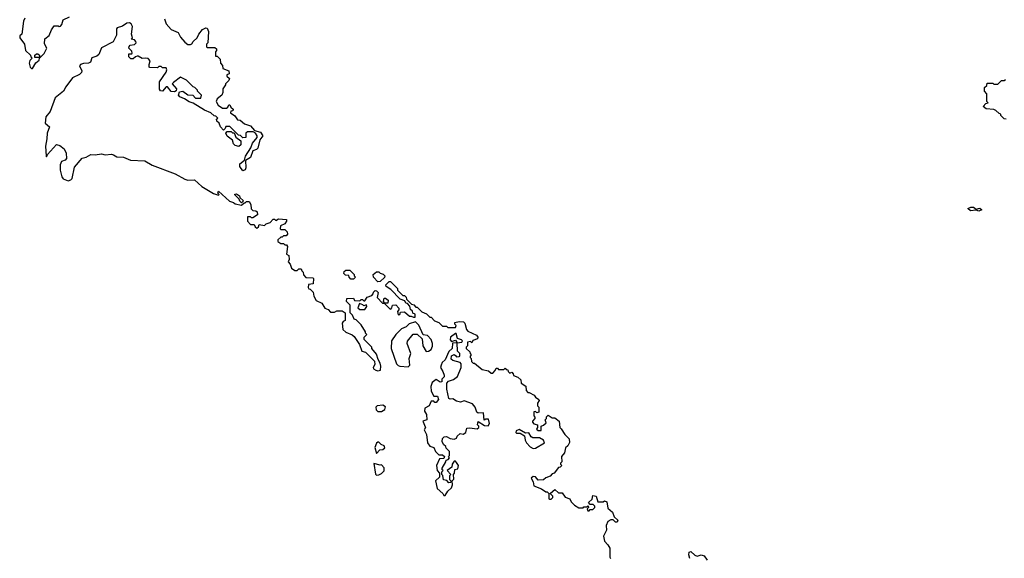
# Model space of a CAD drawing. Extents: x 2737958 to 2903317, y 894217 to 1030017.
# Tile 83 of 123: x 2850783 to 2858516, y 928226 to 932458. Entities that reach past the tile are written whole.
import ezdxf

# ---------------------------------------------------------------- set-up
doc = ezdxf.new("R2010")
doc.units = 0

msp = doc.modelspace()

# ---------------------------------------------------------------- linework, layer by layer
at = {"layer": '0CON05XD'}
for points in [[(2850825, 932470), (2850812.5, 932445), (2850800, 932345), (2850785, 932330), (2850783.3, 932315), (2850820, 932265), (2850830, 932215), (2850868.3, 932178.3), (2850870, 932165), (2850880, 932155), (2850863, 932137), (2850857.5, 932115), (2850866.7, 932085), (2850875, 932073.3), (2850885, 932073.8), (2850910, 932120), (2850935, 932140), (2850940, 932155), (2850940, 932160), (2850901.7, 932161.7), (2850901.7, 932178.3), (2850915, 932190), (2850925, 932190), (2850938.3, 932178.3), (2850940, 932160), (2850945, 932160), (2850975, 932192.5), (2850996.2, 932235), (2850978.3, 932268.3), (2850981.7, 932308.3), (2851015, 932332.5), (2851033, 932377), (2851055, 932410), (2851085, 932410), (2851093.9, 932403.9), (2851105, 932407.5), (2851115, 932420), (2851123.6, 932456.4), (2851175, 932480)], [(2851920, 932465), (2851933.3, 932425), (2851971.7, 932381.7), (2852028, 932358), (2852045, 932321.2), (2852081.1, 932281.1), (2852105, 932264), (2852125, 932262.5), (2852135, 932268.8), (2852145, 932286.2), (2852177.5, 932315), (2852190, 932345), (2852220, 932380), (2852245, 932392.5), (2852255, 932390), (2852266.7, 932365), (2852260, 932275), (2852250, 932265), (2852250, 932245), (2852255, 932240), (2852315, 932240), (2852328.3, 932228.3), (2852330, 932215), (2852320, 932205), (2852321.7, 932171.7), (2852335, 932170), (2852357, 932147), (2852360, 932115), (2852376.7, 932096.7), (2852380, 932075), (2852426.4, 932056.4), (2852428.3, 932031.7), (2852410, 932025), (2852410, 932015), (2852430, 931995), (2852425, 931980), (2852400, 931955), (2852400, 931945), (2852380, 931915), (2852380, 931885), (2852370, 931865), (2852333, 931837), (2852327.5, 931815), (2852342.5, 931785), (2852375, 931763.3), (2852407.5, 931762.5), (2852418.3, 931771.7), (2852425, 931790), (2852435, 931790), (2852441.7, 931771.7), (2852460, 931755), (2852458.3, 931741.7), (2852441.7, 931738.3), (2852440, 931725), (2852473, 931703), (2852495, 931670), (2852515, 931667.5), (2852549.3, 931639.3), (2852595, 931623.8), (2852627, 931587), (2852673.3, 931575), (2852693.3, 931545), (2852670, 931515), (2852652.5, 931447.5), (2852642.5, 931437.5), (2852613.6, 931426.4), (2852596, 931374), (2852557.5, 931352.5), (2852558.8, 931295), (2852553, 931277), (2852535, 931270), (2852513.3, 931305), (2852512.5, 931325), (2852550, 931355), (2852556.7, 931385), (2852598, 931452), (2852611.2, 931488.8), (2852648, 931532), (2852648.8, 931545), (2852635, 931567.5), (2852617.5, 931577.5), (2852573.3, 931576.7), (2852560, 931565), (2852558.3, 931531.7), (2852535, 931530), (2852517, 931547), (2852501.7, 931551.7), (2852435, 931617.5), (2852401.7, 931618.3), (2852398.3, 931601.7), (2852385, 931590), (2852360, 931615), (2852350, 931645), (2852331.7, 931661.7), (2852330, 931675), (2852340, 931685), (2852325, 931700), (2852311.7, 931701.7), (2852285, 931726.7), (2852235, 931746.7), (2852145, 931802.5), (2852115, 931812.5)], [(2852115, 931812.5), (2852077, 931837), (2852040.5, 931850.5), (2852030, 931865), (2852038.8, 931891.2), (2852065, 931896.7), (2852105, 931866.7), (2852143.6, 931863.6), (2852165, 931842.5), (2852205, 931840), (2852210, 931865), (2852180, 931895), (2852180, 931905), (2852160, 931925), (2852145, 931930), (2852093, 931983), (2852045, 932007.5), (2851990, 931965), (2851980, 931955), (2852013.8, 931915), (2852011.2, 931898.8), (2852000, 931890), (2851973.8, 931893.8), (2851945, 931930), (2851935, 931930), (2851905, 931897.5), (2851888.3, 931898.3), (2851881.2, 931911.2), (2851880.3, 931969.7), (2851933.3, 932045), (2851940, 932065), (2851935, 932080), (2851905, 932080), (2851895, 932090), (2851875, 932090), (2851865, 932080), (2851805, 932082.5), (2851800, 932085), (2851800, 932105), (2851807.5, 932135), (2851791.7, 932151.7), (2851775, 932156.2), (2851745, 932152.5), (2851715, 932170), (2851705, 932170), (2851693, 932167), (2851675, 932150), (2851655, 932150), (2851640, 932165), (2851641.7, 932188.3), (2851665, 932190), (2851667.5, 932195), (2851665, 932210), (2851640, 932235), (2851643, 932247), (2851651.7, 932258.3), (2851685, 932262.5), (2851697.5, 932275), (2851696.7, 932286.7), (2851685, 932300), (2851660, 932305), (2851670, 932315), (2851662.5, 932345), (2851668, 932405), (2851658.8, 932425), (2851645, 932433.3), (2851625, 932430), (2851592, 932408), (2851550, 932395), (2851542.5, 932385), (2851542.5, 932335), (2851516.4, 932283.6), (2851425, 932236.7), (2851405.8, 932184.2), (2851390, 932170), (2851350.7, 932159.3), (2851340, 932125), (2851325, 932116.2), (2851285, 932114), (2851261.2, 932105), (2851254.3, 932095), (2851272.5, 932055), (2851268.3, 932041.7), (2851252.9, 932027.1), (2851198.8, 932001.2), (2851145, 931931.2), (2851128, 931895), (2851062.9, 931845), (2851022.9, 931737.1), (2850988.9, 931695), (2850984.4, 931645), (2851017.5, 931615), (2850998.8, 931565), (2850997.7, 931522.3), (2850986.2, 931465), (2850990, 931385), (2850995, 931380), (2851001.7, 931398.3), (2851073, 931477), (2851099.2, 931469.2), (2851133, 931443), (2851149.3, 931409.3), (2851151.7, 931368.3), (2851140, 931355), (2851112.5, 931345), (2851102.3, 931317.7), (2851101.2, 931275), (2851115, 931222.5), (2851125, 931207.5), (2851165, 931192.5), (2851185, 931198.8), (2851195, 931210), (2851215, 931300), (2851275, 931370), (2851305, 931376.7), (2851342.5, 931397.5), (2851375, 931395.8), (2851425, 931404), (2851455, 931396.7), (2851505, 931402.5), (2851520, 931395), (2851545, 931381.4), (2851598.8, 931378.8), (2851652.5, 931355), (2851765, 931350), (2851822.5, 931315), (2852005, 931246.7), (2852080, 931205), (2852105, 931197.5), (2852155, 931200), (2852215, 931147.5), (2852305, 931091.2), (2852345, 931080), (2852350, 931085), (2852340, 931095), (2852345, 931110), (2852431.7, 931031.7), (2852461.7, 931021.7), (2852475, 931010), (2852525, 931000), (2852545, 931020), (2852555, 931020), (2852565, 931030), (2852585, 931030), (2852597.5, 931005), (2852601.7, 930971.7), (2852615, 930960), (2852637, 930957), (2852648.3, 930948.3), (2852650, 930925), (2852615, 930900), (2852605, 930900), (2852595, 930910), (2852571.7, 930908.3), (2852572.5, 930875), (2852595, 930850), (2852625, 930850), (2852631.7, 930831.7), (2852645, 930820), (2852658.3, 930831.7), (2852665, 930850), (2852705, 930840), (2852720, 930855), (2852750, 930865), (2852775, 930890), (2852785, 930890), (2852795, 930880), (2852815, 930892.5), (2852878.3, 930888.3), (2852880, 930875), (2852866.4, 930853.6), (2852831.7, 930838.3), (2852830, 930815), (2852835, 930810), (2852865, 930810), (2852885, 930790), (2852887, 930773), (2852875, 930760), (2852855, 930760), (2852845, 930750), (2852835, 930750), (2852811.7, 930728.3), (2852810, 930715), (2852835, 930700), (2852855, 930700), (2852865, 930690), (2852878.3, 930688.3), (2852887, 930677), (2852880, 930615), (2852897.5, 930605), (2852900, 930575), (2852892.5, 930555), (2852907, 930537), (2852917.5, 930505), (2852945, 930487.5), (2852961.7, 930488.3), (2852975, 930500), (2852995, 930500), (2853000, 930485), (2853010, 930475), (2853013, 930453), (2853031.7, 930431.7), (2853085, 930430), (2853090, 930425), (2853088.3, 930381.7), (2853051.7, 930378.3), (2853050, 930355), (2853053.6, 930343.6), (2853065, 930340), (2853087, 930317), (2853092.5, 930285), (2853110.7, 930250.7), (2853155, 930230), (2853180.7, 930190.7), (2853205, 930180), (2853225, 930160), (2853255, 930160), (2853275, 930170), (2853315, 930170), (2853340, 930155), (2853340, 930095), (2853323.6, 930086.4), (2853317, 930073), (2853322.5, 930025), (2853345, 930002.5), (2853395, 929982.5), (2853409.3, 929969.3), (2853452.5, 929905), (2853470, 929855), (2853500, 929845), (2853570, 929775), (2853571.7, 929748.3), (2853560, 929725), (2853563.3, 929715), (2853580, 929705), (2853595, 929700), (2853616.7, 929705), (2853620, 929735), (2853615, 929760), (2853598.3, 929788.3), (2853585, 929830), (2853550, 929875), (2853550, 929885), (2853490, 929945), (2853490, 929965), (2853510, 929985), (2853500, 929995), (2853500, 930005), (2853465, 930060), (2853425, 930100), (2853410, 930105), (2853397, 930137), (2853380, 930155), (2853380, 930215), (2853350, 930245), (2853351.7, 930268.3), (2853405, 930270), (2853412.5, 930252.5), (2853455, 930250), (2853465, 930260), (2853475, 930260), (2853485, 930250), (2853495, 930250), (2853511.7, 930278.3), (2853548.3, 930291.7), (2853560, 930305), (2853561.7, 930318.3), (2853575, 930330), (2853585, 930327.5), (2853600, 930315), (2853590, 930275), (2853631.7, 930231.7), (2853650, 930230), (2853640, 930245), (2853645, 930270), (2853655, 930270), (2853677.5, 930255), (2853675, 930230), (2853650, 930230), (2853650, 930225), (2853690, 930185), (2853697.5, 930182.5), (2853707, 930193), (2853710, 930215), (2853737, 930217), (2853761.7, 930191.7), (2853761.7, 930178.3), (2853750, 930165), (2853755, 930140), (2853768.3, 930141.7), (2853775, 930160), (2853805, 930162.5), (2853845, 930130), (2853858.3, 930128.3), (2853875, 930120), (2853888.3, 930121.7), (2853890, 930145), (2853871.7, 930151.7), (2853868.3, 930168.3), (2853851.7, 930181.7), (2853848.3, 930208.3), (2853828.3, 930228.3), (2853815, 930230), (2853808.3, 930248.3), (2853771.7, 930261.7), (2853698.3, 930338.3), (2853661.7, 930361.7), (2853660, 930375), (2853685, 930400), (2853695, 930400), (2853750, 930345), (2853751.7, 930331.7), (2853791.7, 930291.7), (2853805, 930290), (2853818.3, 930278.3), (2853821.7, 930261.7), (2853861.7, 930221.7), (2853878.3, 930218.3), (2853895, 930200), (2853905, 930200), (2853941.7, 930161.7), (2853978.3, 930148.3), (2854005, 930120), (2854015, 930120), (2854041.7, 930091.7), (2854075, 930080), (2854105, 930050), (2854135, 930050), (2854145, 930040), (2854205, 930040), (2854210, 930055), (2854200, 930065), (2854201.7, 930078.3), (2854235, 930086.7), (2854270, 930085), (2854280, 930075), (2854292.5, 930025), (2854301.7, 930011.7), (2854370.7, 929980.7), (2854382.5, 929965), (2854378.3, 929951.7), (2854341.7, 929938.3), (2854335, 929920), (2854325, 929930), (2854300, 929925), (2854300, 929895), (2854290, 929885), (2854290, 929875), (2854318.3, 929848.3), (2854320, 929835), (2854330, 929825), (2854320, 929815), (2854320, 929805), (2854330, 929795), (2854331.7, 929771.7), (2854345, 929760), (2854355, 929760), (2854415, 929710), (2854465, 929700), (2854485, 929680), (2854498.3, 929681.7), (2854518.3, 929701.7), (2854525, 929720), (2854535, 929720), (2854545, 929710), (2854585, 929710), (2854595, 929720), (2854605, 929710), (2854618.3, 929708.3), (2854620, 929695), (2854631.7, 929681.7), (2854648.3, 929688.3), (2854660, 929675), (2854661.7, 929661.7), (2854695, 929650), (2854718.3, 929628.3), (2854721.7, 929601.7), (2854758.3, 929578.3), (2854760, 929545), (2854775, 929530), (2854785, 929530), (2854825, 929507.5), (2854833.6, 929493.6), (2854860, 929475), (2854862.5, 929465), (2854850, 929445), (2854850, 929425), (2854860, 929415), (2854860, 929375), (2854845, 929370), (2854835, 929380), (2854821.7, 929378.3), (2854820, 929345), (2854830, 929335), (2854830, 929325), (2854810, 929305), (2854810, 929295), (2854821.7, 929281.7), (2854850, 929275), (2854850, 929255), (2854841.7, 929241.7), (2854855, 929230), (2854878.3, 929231.7), (2854880, 929265), (2854898.3, 929271.7), (2854918.3, 929291.7), (2854910, 929315), (2854920, 929325), (2854921.7, 929338.3), (2854935, 929350), (2854965, 929330), (2854985, 929330), (2855020, 929305), (2855026.7, 929255), (2855035, 929242.5)], [(2858530, 931675), (2858515, 931680), (2858490, 931705), (2858490, 931715), (2858475, 931720), (2858450, 931745), (2858435, 931752.5), (2858375, 931757.5), (2858350, 931775), (2858371.7, 931798.3), (2858390, 931805), (2858380, 931815), (2858380, 931875), (2858360, 931895), (2858360, 931925), (2858378.3, 931941.7), (2858381.7, 931958.3), (2858425, 931960), (2858435, 931950), (2858465, 931950), (2858495, 931980), (2858515, 931980), (2858525, 931987.5)], [(2852505, 931462.5), (2852475, 931470), (2852463, 931483), (2852455, 931510), (2852413.6, 931543.6), (2852402.5, 931565), (2852411.7, 931578.3), (2852445, 931580), (2852455, 931570), (2852468.3, 931568.3), (2852480, 931535), (2852520, 931505), (2852520, 931475), (2852505, 931462.5)], [(2852525, 931020), (2852511.7, 931031.7), (2852508.3, 931048.3), (2852471.7, 931081.7), (2852471.7, 931088.3), (2852485, 931090), (2852510, 931075), (2852511.7, 931061.7), (2852540, 931035), (2852525, 931020)], [(2858315, 930954), (2858295, 930962.5), (2858250, 930955), (2858230, 930975), (2858253.8, 930986.2), (2858273.9, 930983.9), (2858295, 930970), (2858325, 930976.7), (2858340, 930965), (2858315, 930954)], [(2853405, 930420), (2853385, 930420), (2853370, 930435), (2853368.3, 930448.3), (2853341.7, 930451.7), (2853330, 930465), (2853331.7, 930478.3), (2853345, 930490), (2853375, 930490), (2853410, 930455), (2853410, 930445), (2853420, 930435), (2853405, 930420)], [(2853595, 930397.5), (2853562.5, 930435), (2853560, 930455), (2853585, 930476.7), (2853605, 930477.5), (2853615, 930467.5), (2853639.2, 930459.2), (2853650, 930445), (2853648.8, 930431.2), (2853615, 930400), (2853595, 930397.5)], [(2853495, 930180), (2853510, 930205), (2853508.3, 930218.3), (2853485, 930210), (2853478.3, 930218.3), (2853451.7, 930228.3), (2853440, 930195), (2853455, 930180), (2853495, 930180)], [(2853835, 929730), (2853847.5, 929745), (2853843.3, 929795), (2853856.2, 929835), (2853827.5, 929915), (2853828.3, 929931.7), (2853873.6, 929986.4), (2853906.1, 929986.1), (2853945, 929950), (2853950, 929895), (2853975, 929850), (2853995, 929853.3), (2854015, 929866.7), (2854026.1, 929893.9), (2854026.7, 929915), (2854013.8, 929945), (2853986.1, 929976.1), (2853953.3, 929983.3), (2853917, 930057), (2853893, 930083), (2853842, 930068), (2853817.5, 930045), (2853780.7, 930029.3), (2853736.7, 929985), (2853703.9, 929936.1), (2853701.2, 929875), (2853743.9, 929753.9), (2853755, 929740), (2853770, 929735), (2853835, 929730)], [(2854220, 929920), (2854255, 929923.3), (2854260, 929935), (2854253, 929943), (2854223, 929953), (2854211.7, 929991.7), (2854205, 929992.5), (2854166.7, 929965), (2854163.6, 929943.6), (2854175, 929930), (2854205, 929940), (2854220, 929920)], [(2854125, 928720), (2854147, 928753), (2854175, 928780), (2854182.5, 928805), (2854180, 928835), (2854191.7, 928848.3), (2854190, 928885), (2854197.5, 928895), (2854200, 928925), (2854225, 928930), (2854230, 928955), (2854215, 928980), (2854205, 928990), (2854195, 928990), (2854180, 928965), (2854178.3, 928941.7), (2854140, 928915), (2854170, 928885), (2854160, 928875), (2854160, 928845), (2854170, 928835), (2854168.3, 928821.7), (2854155, 928820), (2854137, 928837), (2854111.7, 928841.7), (2854107, 928877), (2854100, 928885), (2854100, 928905), (2854110, 928915), (2854102.5, 928922.5), (2854102.5, 928935), (2854130, 928985), (2854131.7, 928998.3), (2854148.3, 929001.7), (2854160, 929015), (2854150, 929025), (2854160, 929035), (2854160, 929065), (2854131.7, 929091.7), (2854130, 929105), (2854111.7, 929121.7), (2854102.5, 929145), (2854103, 929167), (2854118.3, 929181.7), (2854135, 929182.5), (2854165, 929167.5), (2854195, 929162.5), (2854215, 929170), (2854220, 929185), (2854243, 929207), (2854265, 929202.5), (2854286.4, 929213.6), (2854295, 929250), (2854315, 929252.5), (2854377, 929243), (2854390, 929255), (2854390, 929265), (2854380, 929275), (2854385, 929300), (2854435, 929270), (2854461.7, 929268.3), (2854472.5, 929285), (2854465, 929320), (2854445, 929320), (2854431.7, 929311.7), (2854425, 929370), (2854385, 929367.5), (2854373.6, 929373.6), (2854360, 929415), (2854340.5, 929440.5), (2854275, 929463.3), (2854245, 929453.8), (2854215, 929460), (2854185, 929480), (2854165, 929477.5), (2854153, 929483), (2854136.7, 929555), (2854138.3, 929601.7), (2854151.2, 929618.8), (2854189.5, 929630.5), (2854222.5, 929655), (2854250, 929725), (2854250, 929755), (2854242.5, 929765), (2854185, 929780), (2854172, 929792), (2854175, 929817.5), (2854195, 929826.7), (2854205, 929820), (2854215, 929810), (2854235, 929812.5), (2854240, 929815), (2854240, 929835), (2854222.5, 929855), (2854220, 929920), (2854182.5, 929917.5), (2854180, 929875), (2854155, 929850), (2854123.6, 929786.4), (2854102.5, 929765), (2854092.5, 929745), (2854087.5, 929725), (2854107.5, 929695), (2854117.5, 929665), (2854117, 929653), (2854100, 929635), (2854098.3, 929611.7), (2854085, 929610), (2854055, 929630), (2854023, 929607), (2854012.5, 929575), (2854015, 929540), (2854035, 929500), (2854065, 929500), (2854072.5, 929475), (2854055, 929450), (2854045, 929450), (2854035, 929460), (2854015, 929460), (2854000, 929425), (2853963.9, 929406.1), (2853963.6, 929383.6), (2853977.5, 929355), (2853980, 929315), (2853950, 929305), (2853970, 929255), (2853960, 929235), (2853979.3, 929199.3), (2853985, 929132.5), (2854005, 929107.5), (2854036.4, 929096.4), (2854050, 929065), (2854075, 929040), (2854105, 929040), (2854120, 929025), (2854115, 929010), (2854081.7, 929008.3), (2854057.5, 928955), (2854062.5, 928915), (2854080, 928895), (2854080, 928865), (2854050, 928835), (2854062.5, 928775), (2854107.5, 928735), (2854115, 928720), (2854125, 928720)], [(2853625, 929380), (2853650, 929395), (2853655, 929417.5), (2853635, 929430), (2853590, 929425), (2853580, 929415), (2853581.7, 929391.7), (2853595, 929380), (2853625, 929380)], [(2854815, 929090), (2854835, 929092.5), (2854905, 929132.5), (2854895.9, 929155.9), (2854865, 929172.5), (2854813, 929173), (2854800.7, 929180.7), (2854781.7, 929211.7), (2854755, 929210), (2854705, 929237.5), (2854681.7, 929228.3), (2854680, 929215), (2854685, 929210), (2854715, 929210), (2854748.3, 929188.3), (2854752.5, 929155), (2854763, 929133), (2854791.7, 929101.7), (2854815, 929090)], [(2855035, 929242.5), (2855065, 929200), (2855100, 929165), (2855102.5, 929135), (2855089.3, 929110.7), (2855070, 929095), (2855062.5, 929055), (2855037.5, 929025), (2855040, 928985), (2855030, 928975), (2855030, 928965), (2855040, 928955), (2855028.3, 928941.7), (2855015, 928940), (2854980, 928895), (2854965, 928890), (2854948.3, 928871.7), (2854915, 928860), (2854897, 928843), (2854855, 928840), (2854835, 928867.5), (2854815, 928870), (2854800, 928855), (2854817, 928827), (2854822.5, 928795), (2854881.7, 928771.7), (2854915, 928750), (2854925, 928750), (2854940, 928735), (2854940, 928695), (2854945, 928690), (2854958.3, 928691.7), (2854970, 928705), (2854970, 928715), (2854951.7, 928731.7), (2854951.7, 928738.3), (2854985, 928767.5), (2855015, 928740), (2855045, 928740), (2855067, 928707), (2855103, 928693), (2855115, 928670), (2855140, 928645), (2855175, 928622.5), (2855207.5, 928622.5), (2855215, 928630), (2855235, 928630), (2855248.3, 928638.3), (2855250, 928625), (2855240, 928615), (2855245, 928600), (2855255, 928600), (2855265, 928610), (2855285, 928610), (2855300, 928625), (2855300, 928635), (2855288.3, 928648.3), (2855265, 928650), (2855250, 928665), (2855278.3, 928691.7), (2855285, 928720), (2855310, 928715), (2855325, 928670), (2855365, 928670), (2855375, 928677.5), (2855395, 928670), (2855401.7, 928621.7), (2855438.3, 928588.3), (2855451.7, 928551.7), (2855480, 928525), (2855475, 928510), (2855461.7, 928511.7), (2855445, 928530), (2855425, 928530), (2855403.6, 928516.4), (2855390, 928485), (2855391.7, 928448.3), (2855368.3, 928401.7), (2855375, 928360), (2855403, 928333), (2855417, 928307), (2855417.5, 928235), (2855422.5, 928225)], [(2853585, 929050), (2853611.7, 929078.3), (2853635, 929080), (2853650, 929095), (2853645, 929110), (2853621.7, 929121.7), (2853605, 929140), (2853595, 929140), (2853585, 929130), (2853573.6, 929096.4), (2853585, 929050)], [(2853585, 928880), (2853605, 928882.5), (2853625, 928892.5), (2853646.4, 928913.6), (2853647, 928937), (2853625, 928960), (2853615, 928957.5), (2853565, 928970), (2853578.3, 928888.3), (2853585, 928880)], [(2856046.7, 928225), (2856037.5, 928255), (2856040, 928275), (2856055, 928280), (2856085, 928250), (2856103, 928243), (2856135, 928252.5), (2856160, 928245), (2856181.7, 928211.7)]]:
    msp.add_lwpolyline(points, dxfattribs=at)

doc.saveas('drawing.dxf')
